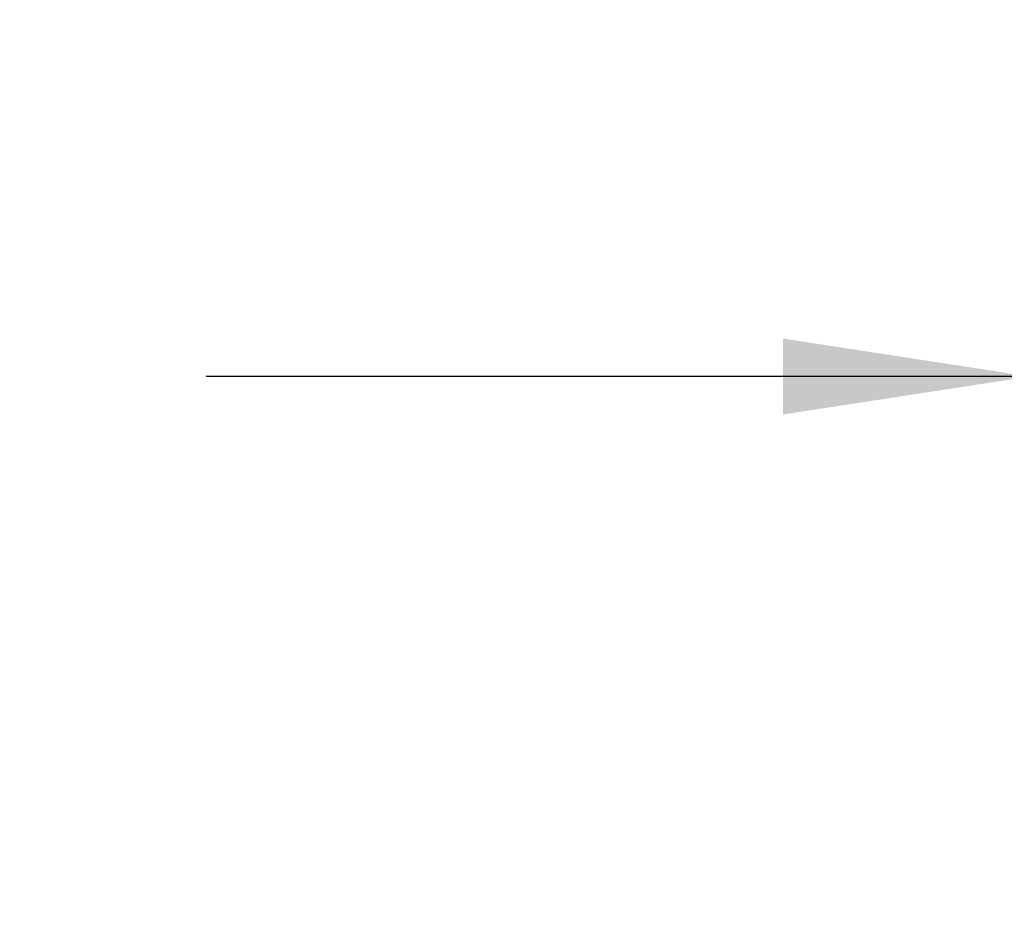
# Model space of a CAD drawing. Header units: millimetres. Extents: x 0 to 489, y 0 to 378.
# Tile 15 of 26: x 248 to 271, y 96 to 117. Entities that reach past the tile are written whole.
import ezdxf

# ---------------------------------------------------------------- set-up
doc = ezdxf.new("R2010")
doc.units = ezdxf.units.MM
doc.header["$LTSCALE"] = 1.75
doc.layers.add('DIMENSIONS', color=140, linetype='Continuous', lineweight=25)
doc.styles.add('SLDTEXTSTYLE2', font='TXT', dxfattribs={"width": 0.75})
doc.dimstyles.new('SLDDIMSTYLE4', dxfattribs={"dimtxt": 5.55625, "dimasz": 5.7785, "dimexe": 0, "dimexo": 0.0625, "dimgap": 1.389063, "dimtad": 0, "dimtih": 1, "dimtoh": 1, "dimdec": 1, "dimrnd": 1e-09, "dimzin": 4, "dimdsep": 46, "dimtxsty": 'SLDTEXTSTYLE2', "dimsah": 1, "dimcen": 0.09, "dimadec": 0, "dimazin": 1, "dimtfac": 1, "dimtdec": 1, "dimtofl": 0, "dimtmove": 0, "dimatfit": 3, "dimfxl": 0, "dimfrac": 2, "dimtolj": 1, "dimtzin": 12, "dimarcsym": 0})

# ---------------------------------------------------------------- blocks, each defined once
blk = doc.blocks.new('_D_5')
at = {"layer": 'DIMENSIONS'}
for p, q in [((205.622, 87.019), (205.622, 114.681)), ((271.662, 92.364), (271.662, 114.681)), ((205.622, 109.124), (224.893, 109.124)), ((231.458, 109.082), (229.765, 109.082)), ((229.765, 109.082), (229.765, 100.261)), ((245.827, 109.082), (247.52, 109.082)), ((247.52, 109.082), (247.52, 100.261)), ((271.662, 109.124), (252.392, 109.124)), ((229.765, 100.261), (231.458, 100.261)), ((247.52, 100.261), (245.827, 100.261))]:
    blk.add_line(p, q, dxfattribs=at)
for points in [[(205.622, 109.124), (211.401, 108.235), (211.401, 110.013)], [(271.662, 109.124), (265.884, 110.013), (265.884, 108.235)]]:
    blk.add_solid(points, dxfattribs=at)
at = {"layer": 'DIMENSIONS', "char_height": 5.5562, "attachment_point": 1, "style": 'SLDTEXTSTYLE2'}
for s, insert in [('66.0', (231.458, 117.373)), ('2.60', (231.458, 107.424))]:
    blk.add_mtext(s, dxfattribs=dict(at, insert=insert))

msp = doc.modelspace()

# ---------------------------------------------------------------- dimensions: what is measured, and where the dimension line sits
at = {"layer": 'DIMENSIONS'}
dim = msp.add_linear_dim(base=(271.662, 109.124), p1=(205.622, 84.796), p2=(271.662, 90.142), dimstyle='SLDDIMSTYLE4', dxfattribs=at)
dim.commit()
dim.dimension.update_dxf_attribs({"geometry": '_D_5', "text_midpoint": (238.642, 109.124), "dimtype": 160})

doc.saveas('drawing.dxf')
